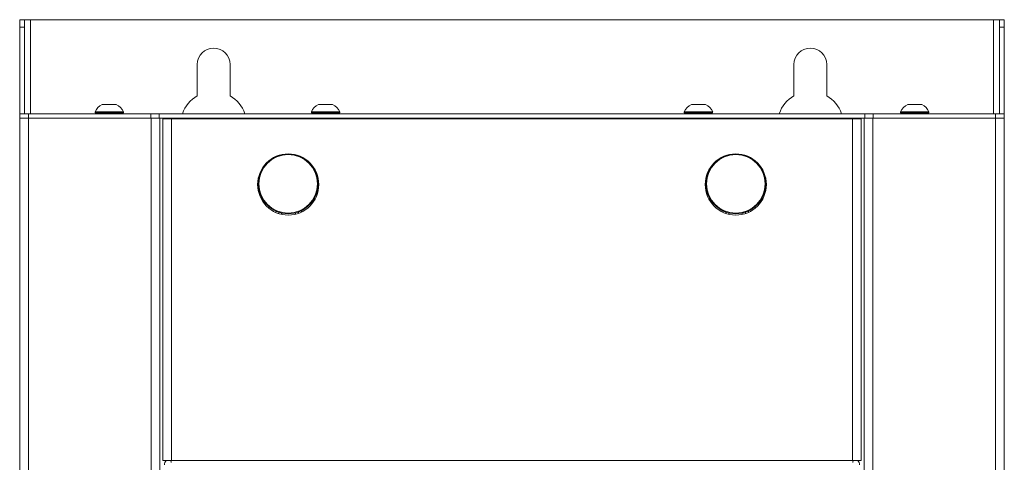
# Model space of a CAD drawing. Header units: millimetres. Extents: x 105 to 1419, y 95 to 961.
# Tile 26 of 43: x 105 to 435, y 813 to 961. Entities that reach past the tile are written whole.
import ezdxf

# ---------------------------------------------------------------- set-up
doc = ezdxf.new("R2010")
doc.units = ezdxf.units.MM
doc.header["$LTSCALE"] = 5

msp = doc.modelspace()

# ---------------------------------------------------------------- linework, layer by layer
at = {"color": 7, "linetype": 'Continuous', "lineweight": 15}
for p, q in [((105, 961.29), (106.6, 961.29)), ((105, 958.77), (105, 961.29)), ((106.6, 961.29), (106.6, 958.77)), ((108.6, 961.29), (106.6, 961.29)), ((431.4, 961.29), (108.6, 961.29)), ((431.4, 961.29), (433.4, 961.29)), ((433.4, 961.29), (435, 961.29)), ((433.4, 958.77), (433.4, 961.29)), ((435, 961.29), (435, 958.77)), ((106.6, 958.77), (105, 958.77)), ((105, 958.77), (105, 929.79)), ((106.6, 958.77), (106.6, 929.79)), ((435, 958.77), (433.4, 958.77)), ((433.4, 958.77), (433.4, 929.79)), ((435, 958.77), (435, 929.79)), ((164.5, 946.29), (164.5, 935.82)), ((175.5, 935.82), (175.5, 946.29)), ((364.5, 946.29), (364.5, 935.82)), ((375.5, 935.82), (375.5, 946.29)), ((132.62, 932.84), (137.37, 932.84)), ((205.12, 932.84), (209.87, 932.84)), ((330.12, 932.84), (334.87, 932.84)), ((402.62, 932.84), (407.37, 932.84)), ((105, 929.79), (105, 928.29)), ((105, 929.79), (108, 929.79)), ((105, 543.79), (105, 928.29)), ((105, 928.29), (107.9, 928.29)), ((107.9, 928.29), (107.9, 543.79)), ((107.9, 928.29), (149.09, 928.29)), ((108, 929.79), (108, 928.29)), ((108, 929.79), (149, 929.79)), ((108, 928.29), (149, 928.29)), ((130.25, 930.47), (130.25, 930.09)), ((130.25, 930.47), (139.75, 930.47)), ((130.25, 930.09), (139.75, 930.09)), ((139.75, 930.09), (139.75, 930.47)), ((149, 928.29), (149, 929.79)), ((151.79, 929.79), (149, 929.79)), ((149.09, 928.29), (149.09, 543.79)), ((149.09, 928.29), (151.82, 928.29)), ((151.79, 928.29), (151.79, 929.79)), ((388.21, 929.79), (151.79, 929.79)), ((151.82, 928.29), (388.18, 928.29)), ((152, 928.29), (152, 543.79)), ((152.92, 813.59), (152.92, 928.09)), ((155.92, 928.09), (152.92, 928.09)), ((155.92, 813.59), (155.92, 928.09)), ((384.07, 928.09), (155.92, 928.09)), ((202.75, 930.47), (202.75, 930.09)), ((202.75, 930.47), (212.25, 930.47)), ((202.75, 930.09), (212.25, 930.09)), ((212.25, 930.09), (212.25, 930.47)), ((327.75, 930.47), (327.75, 930.09)), ((327.75, 930.47), (337.25, 930.47)), ((327.75, 930.09), (337.25, 930.09)), ((337.25, 930.09), (337.25, 930.47)), ((384.07, 813.59), (384.07, 928.09)), ((384.07, 928.09), (387.07, 928.09)), ((387.07, 813.59), (387.07, 928.09)), ((388, 543.79), (388, 928.29)), ((388.18, 928.29), (390.9, 928.29)), ((388.21, 928.29), (388.21, 929.79)), ((388.21, 929.79), (391, 929.79)), ((390.9, 543.79), (390.9, 928.29)), ((432.09, 928.29), (390.9, 928.29)), ((391, 929.79), (391, 928.29)), ((391, 929.79), (432, 929.79)), ((391, 928.29), (432, 928.29)), ((400.25, 930.47), (400.25, 930.09)), ((400.25, 930.47), (409.75, 930.47)), ((400.25, 930.09), (409.75, 930.09)), ((409.75, 930.09), (409.75, 930.47)), ((432, 929.79), (432, 928.29)), ((432, 929.79), (435, 929.79)), ((432.09, 543.79), (432.09, 928.29)), ((432.09, 928.29), (435, 928.29)), ((435, 929.79), (435, 928.29)), ((435, 928.29), (435, 543.79)), ((191.57, 915.75), (191.58, 915.69)), ((198.19, 915.77), (198.19, 915.83)), ((341.69, 915.79), (341.69, 915.73)), ((348.3, 915.73), (348.31, 915.79)), ((191.81, 896.81), (191.8, 896.35)), ((198.43, 896.44), (198.42, 896.9)), ((341.69, 896.85), (341.68, 896.39)), ((348.31, 896.39), (348.3, 896.85)), ((155.92, 813.59), (152.92, 813.59)), ((155.79, 813.01), (155.81, 812.93)), ((384.07, 813.59), (155.92, 813.59)), ((384.07, 813.59), (387.07, 813.59)), ((384.18, 812.93), (384.21, 813.01))]:
    msp.add_line(p, q, dxfattribs=at)
at = {"color": 106, "linetype": 'Continuous', "lineweight": 15}
for p, q in [((108.6, 929.79), (108.6, 961.29)), ((431.4, 929.79), (431.4, 961.29)), ((153.9, 928.09), (153.9, 928.29)), ((386.09, 928.29), (386.09, 928.09)), ((190.59, 915.27), (190.59, 915.35)), ((192.57, 916.05), (192.57, 915.99)), ((197.19, 916.05), (197.19, 916.1)), ((199.19, 915.45), (199.18, 915.37)), ((340.7, 915.32), (340.7, 915.4)), ((342.68, 916.08), (342.69, 916.02)), ((347.31, 916.02), (347.31, 916.08)), ((349.3, 915.4), (349.3, 915.32)), ((184.75, 906.17), (185, 906.17)), ((205, 906.41), (205.24, 906.42)), ((335, 906.29), (334.75, 906.29)), ((355.25, 906.29), (355, 906.29)), ((190.81, 896.74), (190.81, 897.21)), ((192.8, 896.54), (192.8, 896.08)), ((197.44, 896.14), (197.43, 896.59)), ((199.41, 897.32), (199.42, 896.85)), ((340.69, 896.79), (340.7, 897.26)), ((342.69, 896.56), (342.68, 896.11)), ((347.32, 896.11), (347.31, 896.56)), ((349.3, 897.26), (349.31, 896.79)), ((153.9, 813.34), (153.9, 813.59)), ((155.63, 813.59), (155.79, 813.01)), ((384.21, 813.01), (384.36, 813.59)), ((386.09, 813.59), (386.09, 813.34))]:
    msp.add_line(p, q, dxfattribs=at)
at = {"color": 7, "linetype": 'Continuous', "lineweight": 15}
for centre in [(195, 906.09), (345, 906.09)]:
    msp.add_circle(centre, 10.25, dxfattribs=at)
for centre, radius, start, end in [((170, 946.29), 5.5, 0, 180), ((370, 946.29), 5.5, 0, 180), ((170, 926.29), 11, 120, 161.447), ((170, 926.29), 11, 18.553, 60), ((370, 926.29), 11, 120, 161.447), ((370, 926.29), 11, 18.553, 60), ((135, 928.09), 5.32, 116.5409, 153.3384), ((135, 928.09), 5.32, 26.6616, 63.4591), ((207.5, 928.09), 5.32, 116.5409, 153.3384), ((207.5, 928.09), 5.32, 26.6616, 63.4591), ((332.5, 928.09), 5.32, 116.5409, 153.3384), ((332.5, 928.09), 5.32, 26.6616, 63.4591), ((405, 928.09), 5.32, 116.5409, 153.3384), ((405, 928.09), 5.32, 26.6616, 63.4591), ((139.17, 929.69), 0.4, 14.7553, 90), ((211.67, 929.69), 0.4, 14.7553, 90), ((336.67, 929.69), 0.4, 14.7553, 90), ((409.17, 929.69), 0.4, 14.7553, 90), ((195, 906.29), 10, 90, 270), ((195, 906.29), 9.8, 90, 270), ((195, 906.29), 10, 270, 90), ((195, 906.29), 9.8, 270, 90), ((345, 906.29), 10, 90, 270), ((345, 906.29), 9.8, 90, 270), ((345, 906.29), 10, 270, 90), ((345, 906.29), 9.8, 270, 90)]:
    msp.add_arc(centre, radius, start, end, dxfattribs=at)
for centre, major_axis, start_param, end_param in [((155.5, 812.12), (0.52, -1.95), 3.634671, 4.451634), ((384.5, 812.12), (0.52, 1.95), 4.973144, 5.790107)]:
    msp.add_ellipse(centre, major_axis=major_axis, ratio=0.992383, start_param=start_param, end_param=end_param, dxfattribs=at)
for points, knots in [([(130.45, 929.79), (130.46, 929.83), (130.49, 929.92), (130.58, 930.01), (130.7, 930.08), (130.79, 930.09), (130.83, 930.09)], [0, 0, 0, 0, 0.245783, 0.501161, 0.757014, 1, 1, 1, 1]), ([(202.95, 929.79), (202.96, 929.83), (202.99, 929.92), (203.08, 930.01), (203.2, 930.08), (203.29, 930.09), (203.33, 930.09)], [0, 0, 0, 0, 0.245781, 0.501166, 0.757016, 1, 1, 1, 1]), ([(327.95, 929.79), (327.96, 929.83), (327.99, 929.92), (328.08, 930.01), (328.2, 930.08), (328.29, 930.09), (328.33, 930.09)], [0, 0, 0, 0, 0.245784, 0.501171, 0.757022, 1, 1, 1, 1]), ([(400.45, 929.79), (400.46, 929.83), (400.49, 929.92), (400.58, 930.01), (400.7, 930.08), (400.79, 930.09), (400.83, 930.09)], [0, 0, 0, 0, 0.245785, 0.501185, 0.75704, 1, 1, 1, 1]), ([(195, 916.09), (195, 916.12), (195, 916.18), (195, 916.25), (195, 916.29), (195, 916.29), (195, 916.29)], [0, 0, 0, 0, 0.272643, 0.561867, 0.787423, 1, 1, 1, 1]), ([(345, 916.09), (345, 916.12), (345, 916.18), (345, 916.25), (345, 916.29), (345, 916.29), (345, 916.29)], [0, 0, 0, 0, 0.272643, 0.561867, 0.787423, 1, 1, 1, 1]), ([(195, 896.29), (195, 896.3), (195, 896.3), (195, 896.36), (195, 896.42), (195, 896.47), (195, 896.49)], [0, 0, 0, 0, 0.272557, 0.561851, 0.787388, 1, 1, 1, 1]), ([(345, 896.29), (345, 896.3), (345, 896.3), (345, 896.36), (345, 896.42), (345, 896.47), (345, 896.49)], [0, 0, 0, 0, 0.272557, 0.561851, 0.787388, 1, 1, 1, 1])]:
    msp.add_open_spline(points, degree=3, knots=knots, dxfattribs=at)

doc.saveas('drawing.dxf')
